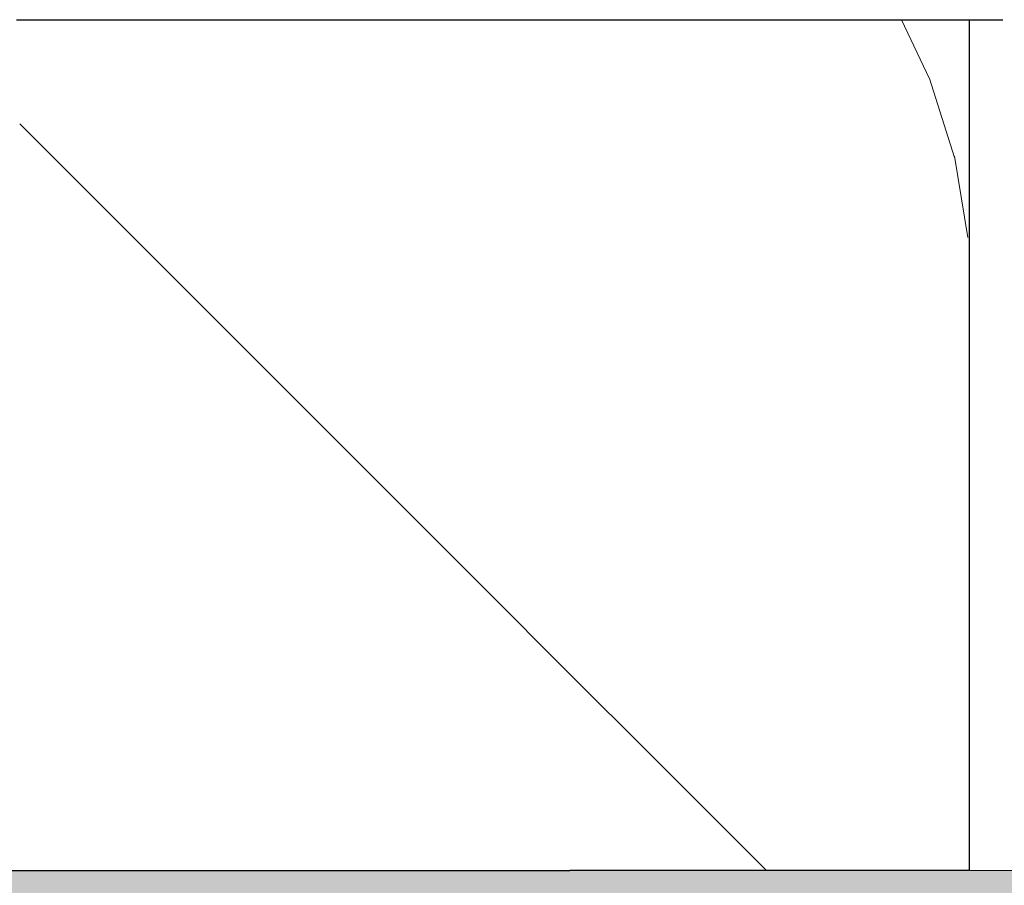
# Model space of a CAD drawing. Header units: millimetres. Extents: x -13131571 to -13125242, y -52286 to -49344.
# Tile 26 of 34: x -13126131 to -13126070, y -52087 to -52034. Entities that reach past the tile are written whole.
import ezdxf

# ---------------------------------------------------------------- set-up
doc = ezdxf.new("R2010")
doc.units = ezdxf.units.MM
doc.header["$MEASUREMENT"] = 0
doc.layers.add('FACADE latérale Meuble 8_6_0', color=7, linetype='Continuous')
pattern_1 = [(115.57869, (-13076668.466, -52087.69), (16.923275, 35.35534), [])]
pattern_2 = [(107.56205, (-13093407.437, -52087.69), (11.189604, 35.355339), [])]
pattern_3 = [(99.375276, (-13109032.108, -52087.689), (5.837365, 35.355339), [])]
pattern_4 = [(91.09529, (-13124098.9769, -52087.6894), (0.67595145, 35.3553391), [])]
pattern_5 = [(123.38113, (-13058063.44, -52087.69), (23.295846, 35.35534), [])]
pattern_6 = [(130.92873, (-13036571.86, -52087.69), (30.656803, 35.35534), [])]
pattern_7 = [(135, (-13273727.386, -52087.69), (35.355339, 35.355339), [])]
pattern_8 = [(135, (-13273727.386, -52087.69), (35.355339, 35.355339), [])]

msp = doc.modelspace()

# ---------------------------------------------------------------- hatches: boundary and pattern name
at = {"layer": 'FACADE latérale Meuble 8_6_0', "linetype": 'Continuous', "lineweight": 5}
h = msp.add_hatch(dxfattribs=at)
h.set_pattern_fill('Brique_1_0006', color=1, style=0, pattern_type=2)
h.set_pattern_definition([(135, (-13273727.386, -52087.69), (35.355339, 35.355339), [])])
h.paths.add_polyline_path([(-13126130.78, -52086.485), (-13126125.068, -52086.485), (-13126125.068, -52033.908), (-13126130.78, -52033.908)])
h = msp.add_hatch(dxfattribs=at)
h.set_pattern_fill('Brique_1_0006', color=1, style=0, pattern_type=2)
h.set_pattern_definition(pattern_7)
h.paths.add_polyline_path([(-13126130.78, -52033.908), (-13126130.78, -52035.578), (-13126129.701, -52035.716), (-13126125.068, -52035.716), (-13126125.068, -52033.908)])
h = msp.add_hatch(dxfattribs=at)
h.set_pattern_fill('Brique_1_0006', color=1, style=0, pattern_type=2)
h.set_pattern_definition([(135, (-13273727.386, -52087.69), (35.355339, 35.355339), [])])
h.paths.add_polyline_path([(-13126125.068, -52086.485), (-13126119.252, -52086.485), (-13126119.252, -52033.908), (-13126125.068, -52033.908)])
h = msp.add_hatch(dxfattribs=at)
h.set_pattern_fill('Brique_1_0006', color=1, style=0, pattern_type=2)
h.set_pattern_definition([(135, (-13273727.386, -52087.69), (35.355339, 35.355339), [])])
h.paths.add_polyline_path([(-13126119.252, -52033.908), (-13126125.068, -52033.908), (-13126125.068, -52035.716), (-13126123.625, -52035.909), (-13126119.252, -52035.909)])
h = msp.add_hatch(dxfattribs=at)
h.set_pattern_fill('Brique_1_0006', color=1, style=0, pattern_type=2)
h.set_pattern_definition([(135, (-13273727.386, -52087.69), (35.355339, 35.355339), [])])
h.paths.add_polyline_path([(-13126119.252, -52086.485), (-13126113.424, -52086.485), (-13126113.424, -52033.908), (-13126118.991, -52033.908), (-13126119.252, -52033.908)])
h = msp.add_hatch(dxfattribs=at)
h.set_pattern_fill('Brique_1_0006', color=1, style=0, pattern_type=2)
h.set_pattern_definition(pattern_7)
h.paths.add_polyline_path([(-13126119.252, -52035.909), (-13126117.386, -52036.179), (-13126113.424, -52036.179), (-13126113.424, -52033.908), (-13126119.252, -52033.908)])
h = msp.add_hatch(dxfattribs=at)
h.set_pattern_fill('Brique_1_0006', color=1, style=0, pattern_type=2)
h.set_pattern_definition([(135, (-13273727.386, -52087.69), (35.355339, 35.355339), [])])
h.paths.add_polyline_path([(-13126107.676, -52033.908), (-13126113.424, -52033.908), (-13126113.424, -52086.485), (-13126107.676, -52086.485)])
h = msp.add_hatch(dxfattribs=at)
h.set_pattern_fill('Brique_1_0006', color=1, style=0, pattern_type=2)
h.set_pattern_definition([(135, (-13273727.386, -52087.69), (35.355339, 35.355339), [])])
h.paths.add_polyline_path([(-13126107.676, -52033.908), (-13126113.424, -52033.908), (-13126113.424, -52036.179), (-13126111.052, -52036.565), (-13126107.676, -52036.565)])
h = msp.add_hatch(dxfattribs=at)
h.set_pattern_fill('Brique_1_0006', color=1, style=0, pattern_type=2)
h.set_pattern_definition([(135, (-13273727.386, -52087.69), (35.355339, 35.355339), [])])
h.paths.add_polyline_path([(-13126107.676, -52086.485), (-13126102.099, -52086.485), (-13126102.099, -52033.908), (-13126107.676, -52033.908)])
h = msp.add_hatch(dxfattribs=at)
h.set_pattern_fill('Brique_1_0006', color=1, style=0, pattern_type=2)
h.set_pattern_definition(pattern_8)
h.paths.add_polyline_path([(-13126107.676, -52036.565), (-13126104.665, -52037.143), (-13126102.099, -52037.143), (-13126102.099, -52033.908), (-13126107.676, -52033.908)])
h = msp.add_hatch(dxfattribs=at)
h.set_pattern_fill('Brique_1_0006', color=1, style=0, pattern_type=2)
h.set_pattern_definition([(135, (-13273727.386, -52087.69), (35.355339, 35.355339), [])])
h.paths.add_polyline_path([(-13126102.099, -52086.485), (-13126096.779, -52086.485), (-13126096.779, -52033.908), (-13126101.152, -52033.908), (-13126102.099, -52033.908)])
h = msp.add_hatch(dxfattribs=at)
h.set_pattern_fill('Brique_1_0006', color=1, style=0, pattern_type=2)
h.set_pattern_definition([(135, (-13273727.386, -52087.69), (35.355339, 35.355339), [])])
h.paths.add_polyline_path([(-13126102.099, -52033.908), (-13126102.099, -52037.143), (-13126098.202, -52038.08), (-13126096.779, -52038.08), (-13126096.779, -52033.908)])
h = msp.add_hatch(dxfattribs=at)
h.set_pattern_fill('Brique_1_0006', color=1, style=0, pattern_type=2)
h.set_pattern_definition([(135, (-13273727.386, -52087.69), (35.355339, 35.355339), [])])
h.paths.add_polyline_path([(-13126096.779, -52086.485), (-13126091.802, -52086.485), (-13126091.802, -52033.908), (-13126096.779, -52033.908)])
h = msp.add_hatch(dxfattribs=at)
h.set_pattern_fill('Brique_1_0006', color=1, style=0, pattern_type=2)
h.set_pattern_definition([(135, (-13273727.386, -52087.69), (35.355339, 35.355339), [])])
h.paths.add_polyline_path([(-13126096.779, -52038.08), (-13126091.802, -52039.694), (-13126091.802, -52033.908), (-13126096.779, -52033.908)])
h = msp.add_hatch(dxfattribs=at)
h.set_pattern_fill('Brique_1_0006', color=1, style=0, pattern_type=2)
h.set_pattern_definition([(135, (-13273727.386, -52087.69), (35.355339, 35.355339), [])])
h.paths.add_polyline_path([(-13126091.802, -52033.908), (-13126091.802, -52086.485), (-13126087.246, -52086.485), (-13126087.246, -52033.908)])
h = msp.add_hatch(dxfattribs=at)
h.set_pattern_fill('Brique_1_0006', color=1, style=0, pattern_type=2)
h.set_pattern_definition(pattern_8)
h.paths.add_polyline_path([(-13126087.246, -52033.908), (-13126091.802, -52033.908), (-13126091.802, -52039.694), (-13126091.257, -52040.078), (-13126087.246, -52042.05)])
h = msp.add_hatch(dxfattribs=at)
h.set_pattern_fill('Brique_1_0006', color=1, style=0, pattern_type=2)
h.set_pattern_definition([(135, (-13273727.386, -52087.69), (35.355339, 35.355339), [])])
h.paths.add_polyline_path([(-13126087.246, -52033.908), (-13126087.246, -52086.485), (-13126083.182, -52086.485), (-13126083.182, -52033.908)])
h = msp.add_hatch(dxfattribs=at)
h.set_pattern_fill('Brique_1_0006', color=1, style=0, pattern_type=2)
h.set_pattern_definition([(135, (-13273727.386, -52087.69), (35.355339, 35.355339), [])])
h.paths.add_polyline_path([(-13126087.246, -52033.908), (-13126087.246, -52042.05), (-13126083.182, -52046.494), (-13126083.182, -52033.908)])
h = msp.add_hatch(dxfattribs=at)
h.set_pattern_fill('Brique_1_0006', color=1, style=0, pattern_type=2)
h.set_pattern_definition(pattern_6)
h.paths.add_polyline_path([(-13126079.675, -52033.908), (-13126083.182, -52033.908), (-13126083.182, -52086.485), (-13126079.675, -52086.485)])
h = msp.add_hatch(dxfattribs=at)
h.set_pattern_fill('Brique_1_0006', color=1, style=0, pattern_type=2)
h.set_pattern_definition(pattern_6)
h.paths.add_polyline_path([(-13126079.675, -52033.908), (-13126083.182, -52033.908), (-13126083.182, -52086.485), (-13126079.675, -52086.485)])
h = msp.add_hatch(dxfattribs=at)
h.set_pattern_fill('Brique_1_0006', color=1, style=0, pattern_type=2)
h.set_pattern_definition(pattern_5)
h.paths.add_polyline_path([(-13126079.675, -52033.908), (-13126079.675, -52086.485), (-13126076.78, -52086.485), (-13126076.78, -52033.908)])
h = msp.add_hatch(dxfattribs=at)
h.set_pattern_fill('Brique_1_0006', color=1, style=0, pattern_type=2)
h.set_pattern_definition(pattern_5)
h.paths.add_polyline_path([(-13126079.675, -52033.908), (-13126079.675, -52086.485), (-13126076.78, -52086.485), (-13126076.78, -52033.908)])
h = msp.add_hatch(dxfattribs=at)
h.set_pattern_fill('Brique_1_0006', color=1, style=0, pattern_type=2)
h.set_pattern_definition(pattern_1)
h.paths.add_polyline_path([(-13126074.543, -52033.908), (-13126076.78, -52033.908), (-13126076.78, -52086.485), (-13126074.543, -52086.485)])
h = msp.add_hatch(dxfattribs=at)
h.set_pattern_fill('Brique_1_0006', color=1, style=0, pattern_type=2)
h.set_pattern_definition(pattern_1)
h.paths.add_polyline_path([(-13126074.543, -52033.908), (-13126076.78, -52033.908), (-13126076.78, -52086.485), (-13126074.543, -52086.485)])
h = msp.add_hatch(dxfattribs=at)
h.set_pattern_fill('Brique_1_0006', color=1, style=0, pattern_type=2)
h.set_pattern_definition(pattern_2)
h.paths.add_polyline_path([(-13126074.543, -52086.485), (-13126072.998, -52086.485), (-13126072.998, -52033.908), (-13126074.543, -52033.908)])
h = msp.add_hatch(dxfattribs=at)
h.set_pattern_fill('Brique_1_0006', color=1, style=0, pattern_type=2)
h.set_pattern_definition(pattern_2)
h.paths.add_polyline_path([(-13126074.543, -52086.485), (-13126072.998, -52086.485), (-13126072.998, -52033.908), (-13126074.543, -52033.908)])
h = msp.add_hatch(dxfattribs=at)
h.set_pattern_fill('Brique_1_0006', color=1, style=0, pattern_type=2)
h.set_pattern_definition(pattern_3)
h.paths.add_polyline_path([(-13126072.171, -52033.908), (-13126072.998, -52033.908), (-13126072.998, -52086.485), (-13126072.171, -52086.485)])
h = msp.add_hatch(dxfattribs=at)
h.set_pattern_fill('Brique_1_0006', color=1, style=0, pattern_type=2)
h.set_pattern_definition(pattern_3)
h.paths.add_polyline_path([(-13126072.171, -52033.908), (-13126072.998, -52033.908), (-13126072.998, -52086.485), (-13126072.171, -52086.485)])
h = msp.add_hatch(dxfattribs=at)
h.set_pattern_fill('Brique_1_0006', color=1, style=0, pattern_type=2)
h.set_pattern_definition(pattern_4)
h.paths.add_polyline_path([(-13126072.074, -52033.908), (-13126072.171, -52086.485)])
h = msp.add_hatch(dxfattribs=at)
h.set_pattern_fill('Brique_1_0006', color=1, style=0, pattern_type=2)
h.set_pattern_definition(pattern_4)
h.paths.add_polyline_path([(-13126072.074, -52033.908), (-13126072.171, -52086.485)])
at = {"layer": 'FACADE latérale Meuble 8_6_0', "linetype": 'Continuous', "lineweight": 18, "true_color": 0xb3b3b3}
msp.add_hatch(color=253, dxfattribs=at).paths.add_polyline_path([(-13128658.204, -52286.485), (-13125241.735, -52286.485), (-13125241.735, -52086.485), (-13128658.204, -52086.485)])

# ---------------------------------------------------------------- linework, layer by layer
at = {"layer": 'FACADE latérale Meuble 8_6_0', "color": 7, "linetype": 'Continuous', "lineweight": 30}
for p, q in [((-13126130.98, -52033.908), (-13126125.04, -52033.908)), ((-13126125.04, -52033.908), (-13126118.991, -52033.908)), ((-13126118.991, -52033.908), (-13126112.93, -52033.908)), ((-13126112.93, -52033.908), (-13126106.952, -52033.908)), ((-13126106.952, -52033.908), (-13126101.152, -52033.908)), ((-13126101.152, -52033.908), (-13126095.619, -52033.908)), ((-13126095.619, -52033.908), (-13126090.443, -52033.908)), ((-13126090.443, -52033.908), (-13126085.705, -52033.908)), ((-13126085.705, -52033.908), (-13126081.478, -52033.908)), ((-13126081.478, -52033.908), (-13126077.831, -52033.908)), ((-13126077.831, -52033.908), (-13126074.82, -52033.908)), ((-13126074.82, -52033.908), (-13126072.493, -52033.908)), ((-13126072.493, -52033.908), (-13126070.887, -52033.908)), ((-13126072.074, -52086.485), (-13126072.074, -52033.908)), ((-13126070.887, -52033.908), (-13126070.027, -52033.908)), ((-13126136.298, -52086.485), (-13126130.78, -52086.485)), ((-13126130.78, -52086.485), (-13126125.068, -52086.485)), ((-13126125.068, -52086.485), (-13126119.252, -52086.485)), ((-13126119.252, -52086.485), (-13126113.424, -52086.485)), ((-13126113.424, -52086.485), (-13126107.676, -52086.485)), ((-13126107.676, -52086.485), (-13126102.099, -52086.485)), ((-13126102.099, -52086.485), (-13126096.779, -52086.485)), ((-13126091.802, -52086.485), (-13126096.779, -52086.485)), ((-13126087.246, -52086.485), (-13126091.802, -52086.485)), ((-13126083.182, -52086.485), (-13126087.246, -52086.485)), ((-13126079.675, -52086.485), (-13126083.182, -52086.485)), ((-13126076.78, -52086.485), (-13126079.675, -52086.485)), ((-13126074.543, -52086.485), (-13126076.78, -52086.485)), ((-13126072.998, -52086.485), (-13126074.543, -52086.485)), ((-13126072.171, -52086.485), (-13126072.998, -52086.485)), ((-13126072.074, -52086.485), (-13126072.171, -52086.485))]:
    msp.add_line(p, q, dxfattribs=at)
at = {"layer": 'FACADE latérale Meuble 8_6_0', "color": 7, "linetype": 'Continuous', "lineweight": 20, "flags": 128}
msp.add_lwpolyline([(-13125241.735, -52086.485), (-13128658.204, -52086.485)], dxfattribs=at)

doc.saveas('drawing.dxf')
